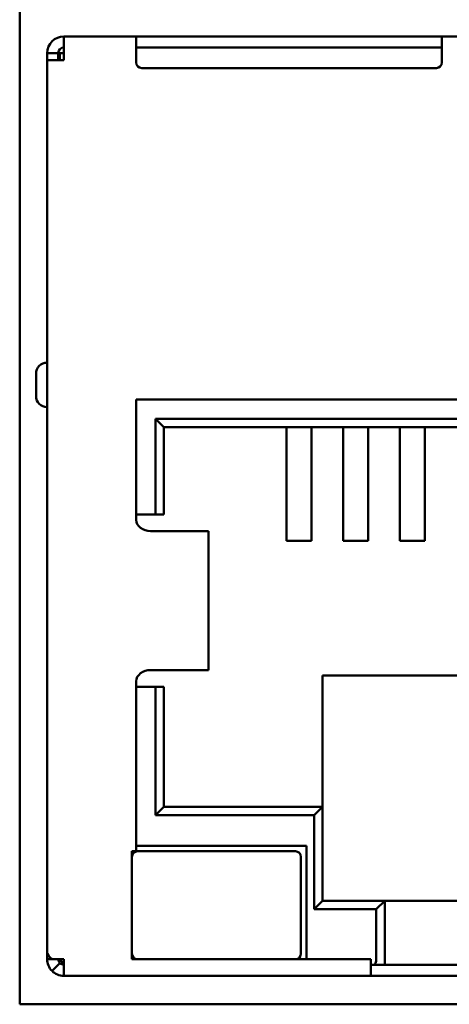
# Model space of a CAD drawing. Header units: inches. Extents: x 1 to 24, y 0.4 to 18.8.
# Tile 8 of 25: x 11.2 to 11.5, y 9 to 9.7. Entities that reach past the tile are written whole.
import ezdxf

# ---------------------------------------------------------------- set-up
doc = ezdxf.new("R2010")
doc.units = ezdxf.units.IN
doc.header["$LTSCALE"] = 0.8
doc.header["$MEASUREMENT"] = 0
doc.layers.add('Visible (ANSI)', color=7, linetype='Continuous', lineweight=50)

msp = doc.modelspace()

# ---------------------------------------------------------------- linework, layer by layer
at = {"layer": 'Visible (ANSI)'}
for p, q in [((11.1909, 8.98672), (11.1909, 10.38126)), ((11.22216, 9.67227), (11.27334, 9.67227)), ((11.22216, 9.66046), (11.22216, 9.67227)), ((11.27334, 9.67227), (11.27334, 9.66046)), ((11.27334, 9.67227), (11.27728, 9.67227)), ((11.27728, 9.67227), (11.48594, 9.67227)), ((11.48594, 9.67227), (11.48988, 9.67227)), ((11.48988, 9.67227), (11.56862, 9.67227)), ((11.48988, 9.66046), (11.48988, 9.67227)), ((11.21035, 9.65533), (11.21035, 9.66046)), ((11.21822, 9.66046), (11.21035, 9.66046)), ((11.21822, 9.65533), (11.21822, 9.66046)), ((11.21938, 9.66046), (11.21938, 9.65533)), ((11.22216, 9.66046), (11.21938, 9.66046)), ((11.22216, 9.65533), (11.22216, 9.66046)), ((11.48988, 9.6644), (11.27334, 9.6644)), ((11.27334, 9.65378), (11.27334, 9.66046)), ((11.48988, 9.66046), (11.48988, 9.65378)), ((11.22216, 9.65533), (11.21035, 9.65533)), ((11.21035, 9.02386), (11.21035, 9.65533)), ((11.48594, 9.64985), (11.27728, 9.64985)), ((11.20248, 9.4333), (11.20248, 9.41755)), ((11.78515, 9.41519), (11.27334, 9.41519)), ((11.27334, 9.41519), (11.27334, 9.32975)), ((11.28712, 9.33369), (11.28712, 9.40141)), ((11.28712, 9.40141), (11.77137, 9.40141)), ((11.29303, 9.3955), (11.28712, 9.40141)), ((11.29303, 9.3955), (11.29303, 9.33369)), ((11.76547, 9.3955), (11.29303, 9.3955)), ((11.37984, 9.3955), (11.37984, 9.38093)), ((11.39756, 9.3955), (11.39756, 9.38093)), ((11.42, 9.3955), (11.42, 9.38093)), ((11.43771, 9.3955), (11.43771, 9.38093)), ((11.46015, 9.3955), (11.46015, 9.38093)), ((11.47787, 9.3955), (11.47787, 9.38093)), ((11.37984, 9.35854), (11.37984, 9.38093)), ((11.39756, 9.35854), (11.39756, 9.38093)), ((11.42, 9.35854), (11.42, 9.38093)), ((11.43771, 9.35854), (11.43771, 9.38093)), ((11.46015, 9.35854), (11.46015, 9.38093)), ((11.47787, 9.35854), (11.47787, 9.38093)), ((11.37984, 9.35854), (11.37984, 9.31506)), ((11.39756, 9.35854), (11.39756, 9.31506)), ((11.42, 9.35854), (11.42, 9.31506)), ((11.43771, 9.35854), (11.43771, 9.31506)), ((11.46015, 9.35854), (11.46015, 9.31506)), ((11.47787, 9.35854), (11.47787, 9.31506)), ((11.27334, 9.33369), (11.28712, 9.33369)), ((11.28712, 9.33369), (11.29303, 9.33369)), ((11.29257, 9.32188), (11.28357, 9.32188)), ((11.29257, 9.32188), (11.32416, 9.32188)), ((11.32416, 9.32188), (11.32462, 9.32188)), ((11.32462, 9.22345), (11.32462, 9.32188)), ((11.37984, 9.31506), (11.39756, 9.31506)), ((11.42, 9.31506), (11.43771, 9.31506)), ((11.46015, 9.31506), (11.47787, 9.31506)), ((11.28357, 9.22345), (11.29257, 9.22345)), ((11.29257, 9.22345), (11.32416, 9.22345)), ((11.32416, 9.22345), (11.32462, 9.22345)), ((11.65326, 9.21952), (11.40523, 9.21952)), ((11.40523, 9.21952), (11.40523, 9.1266)), ((11.27334, 9.21558), (11.27334, 9.09511)), ((11.28712, 9.21164), (11.27334, 9.21164)), ((11.28712, 9.1207), (11.28712, 9.21164)), ((11.29303, 9.21164), (11.28712, 9.21164)), ((11.29303, 9.21164), (11.29303, 9.1266)), ((11.29303, 9.1266), (11.28712, 9.1207)), ((11.29303, 9.1266), (11.40523, 9.1266)), ((11.39933, 9.1207), (11.40523, 9.1266)), ((11.40523, 9.1266), (11.40523, 9.06007)), ((11.39933, 9.1207), (11.28712, 9.1207)), ((11.39933, 9.05416), (11.39933, 9.1207)), ((11.27039, 9.09511), (11.27039, 9.01873)), ((11.27334, 9.09511), (11.27039, 9.09511)), ((11.39401, 9.09904), (11.27334, 9.09904)), ((11.38614, 9.09511), (11.27433, 9.09511)), ((11.39401, 9.01873), (11.39401, 9.09904)), ((11.39007, 9.02267), (11.39007, 9.09117)), ((11.39933, 9.05416), (11.40523, 9.06007)), ((11.40523, 9.06007), (11.44933, 9.06007)), ((11.44342, 9.05416), (11.44933, 9.06007)), ((11.44933, 9.06007), (11.44933, 9.01873)), ((11.44933, 9.06007), (11.60917, 9.06007)), ((11.44342, 9.05416), (11.39933, 9.05416)), ((11.44342, 9.01873), (11.44342, 9.05416)), ((11.21035, 9.01873), (11.21035, 9.02386)), ((11.21381, 9.01873), (11.21035, 9.01873)), ((11.21381, 9.01873), (11.22216, 9.01873)), ((11.22216, 9.00692), (11.22216, 9.01873)), ((11.27039, 9.01873), (11.43948, 9.01873)), ((11.43948, 9.01873), (11.43948, 9.00692)), ((11.44933, 9.01873), (11.44933, 9.01479)), ((11.21938, 9.01594), (11.21381, 9.01038)), ((11.44179, 9.01479), (11.43948, 9.01479)), ((11.44179, 9.01479), (11.44933, 9.01479)), ((11.44933, 9.01479), (11.60917, 9.01479)), ((11.22216, 9.00692), (11.43948, 9.00692)), ((11.43948, 9.00692), (11.61901, 9.00692)), ((11.8687, 8.98672), (11.1909, 8.98672))]:
    msp.add_line(p, q, dxfattribs=at)
for centre, radius, start, end in [((11.22216, 9.66046), 0.01181, 90, 180), ((11.22216, 9.66046), 0.00394, 90, 180), ((11.27728, 9.65378), 0.00394, 180, 270), ((11.48594, 9.65378), 0.00394, 270, 0), ((11.21035, 9.4333), 0.00787, 90, 180), ((11.21035, 9.41755), 0.00787, 180, 270), ((11.27433, 9.09117), 0.00394, 90, 180), ((11.38614, 9.09117), 0.00394, 0, 90), ((11.2261, 9.02267), 0.00787, 210, 240), ((11.27433, 9.02267), 0.00394, 180, 270), ((11.38614, 9.02267), 0.00394, 270, 0), ((11.22216, 9.01873), 0.01181, 225, 270), ((11.22216, 9.01873), 0.00394, 225, 270)]:
    msp.add_arc(centre, radius, start, end, dxfattribs=at)
msp.add_ellipse((11.44179, 9.01873), major_axis=(0, -0.00394), ratio=0.414214, start_param=0, end_param=1.570796, dxfattribs=at)
for points, knots in [([(11.27334, 9.32975), (11.27334, 9.32769), (11.27451, 9.32564), (11.27845, 9.32273), (11.28114, 9.32188), (11.28357, 9.32188)], [0, 0, 0, 0, 0.5, 0.5, 1, 1, 1, 1]), ([(11.28357, 9.22345), (11.28114, 9.22345), (11.27845, 9.2226), (11.27451, 9.21969), (11.27334, 9.21765), (11.27334, 9.21558)], [0, 0, 0, 0, 0.5, 0.5, 1, 1, 1, 1]), ([(11.21822, 9.01873), (11.21822, 9.01821), (11.21833, 9.0177), (11.21872, 9.01674), (11.21901, 9.01631), (11.21938, 9.01594)], [-0.01526468, -0.01526468, -0.01526468, -0.01526468, -0.00763234, -0.00763234, 0, 0, 0, 0])]:
    msp.add_open_spline(points, degree=3, knots=knots, dxfattribs=at)
for points in [[(11.21381, 9.01873), (11.21161, 9.02045), (11.21035, 9.02214), (11.21035, 9.02386)], [(11.21035, 9.01873), (11.21035, 9.01562), (11.21161, 9.01257), (11.21381, 9.01038)]]:
    msp.add_open_spline(points, degree=3, dxfattribs=at)

doc.saveas('drawing.dxf')
